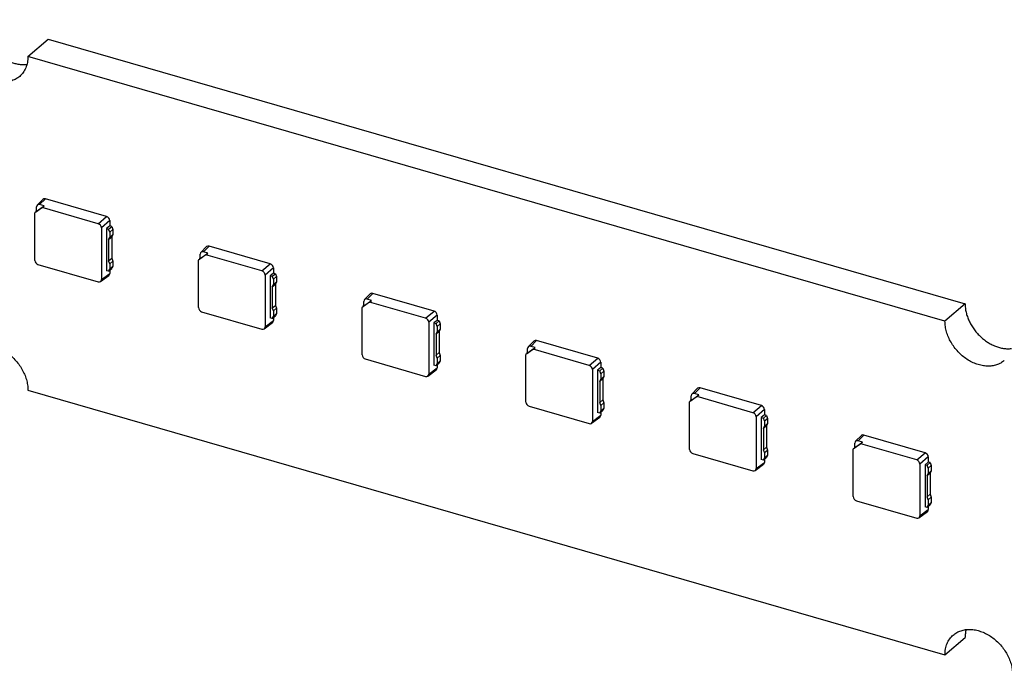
# Model space of a CAD drawing. Header units: millimetres. Extents: x 0 to 210, y 0 to 297.
# Tile 11 of 14: x 100 to 113, y 226 to 235. Entities that reach past the tile are written whole.
import ezdxf

# ---------------------------------------------------------------- set-up
doc = ezdxf.new("R2010")
doc.units = ezdxf.units.MM
doc.header["$LTSCALE"] = 19.36
doc.layers.get('0').update_dxf_attribs({"linetype": 'CONTINUOUS'})

msp = doc.modelspace()

# ---------------------------------------------------------------- linework, layer by layer
at = {"color": 7, "linetype": 'Continuous'}
for p, q in [((100.0354, 234.8884), (100.3104, 235.1266)), ((100.3104, 235.1266), (112.846, 231.5079)), ((112.571, 231.2697), (100.0354, 234.8884)), ((100.1522, 232.7717), (100.2576, 232.8467)), ((100.1612, 232.8577), (100.2395, 232.9363)), ((100.2576, 232.8467), (100.1954, 232.8646)), ((100.231, 232.8239), (100.2576, 232.8467)), ((101.1109, 232.7016), (100.2737, 232.9432)), ((100.231, 232.8239), (100.1287, 232.7511)), ((100.1522, 232.7717), (100.1287, 232.7511)), ((100.1287, 232.1016), (100.1287, 232.7511)), ((100.1522, 232.7881), (100.1484, 232.7798)), ((100.1484, 232.7684), (100.1484, 232.7798)), ((100.1522, 232.7717), (100.1522, 232.8338)), ((100.9961, 232.6031), (100.231, 232.8239)), ((101.1542, 232.6458), (101.1542, 232.5736)), ((101.0393, 232.5473), (101.0393, 231.8387)), ((101.1542, 232.5736), (101.11, 232.5383)), ((101.11, 232.5383), (101.1385, 232.53)), ((101.11, 232.5383), (101.11, 231.9609)), ((101.1385, 232.53), (101.1802, 232.5661)), ((101.153, 232.4898), (101.1385, 232.53)), ((101.153, 232.4898), (101.1946, 232.5259)), ((101.153, 232.4898), (101.153, 232.4176)), ((101.153, 232.4176), (101.1946, 232.4537)), ((101.1802, 232.5661), (101.1542, 232.5736)), ((101.1802, 232.5661), (101.1946, 232.5259)), ((101.1946, 232.4537), (101.1802, 232.4218)), ((101.1946, 232.5259), (101.1946, 232.4537)), ((101.1385, 232.3857), (101.1802, 232.4218)), ((101.1385, 232.3857), (101.153, 232.4176)), ((101.1385, 232.3857), (101.1385, 232.097)), ((101.1802, 232.4218), (101.1802, 232.1331)), ((102.4687, 232.178), (102.3663, 232.1052)), ((102.3898, 232.1257), (102.4952, 232.2007)), ((102.3898, 232.1257), (102.3898, 232.1879)), ((102.3988, 232.2117), (102.4771, 232.2904)), ((102.4952, 232.2007), (102.4331, 232.2186)), ((102.4687, 232.178), (102.4952, 232.2007)), ((103.2337, 231.9571), (102.4687, 232.178)), ((103.3486, 232.0556), (102.5114, 232.2973)), ((100.172, 232.0458), (100.9961, 231.8079)), ((101.1385, 232.097), (101.1802, 232.1331)), ((101.153, 232.0568), (101.1385, 232.097)), ((101.153, 232.0568), (101.1946, 232.0928)), ((101.153, 232.0568), (101.153, 231.9846)), ((101.1802, 232.1331), (101.1946, 232.0928)), ((101.1946, 232.0928), (101.1946, 232.0207)), ((102.3898, 232.1257), (102.3663, 232.1052)), ((102.3663, 231.4556), (102.3663, 232.1052)), ((102.3898, 232.1422), (102.386, 232.1338)), ((102.386, 232.1224), (102.386, 232.1338)), ((101.1385, 231.9527), (101.11, 231.9609)), ((101.1385, 231.9527), (101.1802, 231.9888)), ((101.1385, 231.9527), (101.153, 231.9846)), ((101.153, 231.9846), (101.1946, 232.0207)), ((101.1542, 231.9663), (101.1542, 231.9241)), ((101.1946, 232.0207), (101.1802, 231.9888)), ((103.3918, 231.9277), (103.3476, 231.8923)), ((103.3761, 231.8841), (103.4178, 231.9202)), ((103.3918, 231.9999), (103.3918, 231.9277)), ((103.4178, 231.9202), (103.3918, 231.9277)), ((103.4178, 231.9202), (103.4322, 231.8799)), ((101.0271, 231.8121), (101.142, 231.8975)), ((103.2769, 231.9014), (103.2769, 231.1927)), ((103.3476, 231.8923), (103.3761, 231.8841)), ((103.3476, 231.8923), (103.3476, 231.315)), ((103.3906, 231.8438), (103.3761, 231.8841)), ((103.3761, 231.7397), (103.4178, 231.7758)), ((103.3761, 231.7397), (103.3906, 231.7717)), ((103.3906, 231.8438), (103.4322, 231.8799)), ((103.3906, 231.8438), (103.3906, 231.7717)), ((103.3906, 231.7717), (103.4322, 231.8077)), ((103.4322, 231.8077), (103.4178, 231.7758)), ((103.4178, 231.7758), (103.4178, 231.4872)), ((103.4322, 231.8799), (103.4322, 231.8077)), ((103.3761, 231.7397), (103.3761, 231.4511)), ((104.6365, 231.5658), (104.7147, 231.6444)), ((105.5862, 231.4097), (104.749, 231.6514)), ((104.7063, 231.532), (104.6039, 231.4592)), ((104.6274, 231.4798), (104.7328, 231.5548)), ((104.6274, 231.4798), (104.6274, 231.5419)), ((104.7328, 231.5548), (104.6707, 231.5727)), ((104.7063, 231.532), (104.7328, 231.5548)), ((105.4713, 231.3112), (104.7063, 231.532)), ((112.846, 231.5079), (112.571, 231.2697)), ((102.4096, 231.3999), (103.2337, 231.162)), ((103.3761, 231.4511), (103.4178, 231.4872)), ((103.3906, 231.4108), (103.3761, 231.4511)), ((103.3906, 231.4108), (103.4322, 231.4469)), ((103.3906, 231.4108), (103.3906, 231.3387)), ((103.3906, 231.3387), (103.4322, 231.3747)), ((103.4178, 231.4872), (103.4322, 231.4469)), ((103.4322, 231.3747), (103.4178, 231.3428)), ((103.4322, 231.4469), (103.4322, 231.3747)), ((104.6274, 231.4798), (104.6039, 231.4592)), ((104.6039, 230.8097), (104.6039, 231.4592)), ((104.6274, 231.4963), (104.6236, 231.4879)), ((104.6236, 231.4765), (104.6236, 231.4879)), ((103.2648, 231.1661), (103.3796, 231.2515)), ((103.3761, 231.3067), (103.3476, 231.315)), ((103.3761, 231.3067), (103.4178, 231.3428)), ((103.3761, 231.3067), (103.3906, 231.3387)), ((103.3918, 231.3203), (103.3918, 231.2781)), ((105.5146, 231.2554), (105.5146, 230.5468)), ((105.6295, 231.2817), (105.5853, 231.2464)), ((105.5853, 231.2464), (105.6138, 231.2381)), ((105.5853, 231.2464), (105.5853, 230.669)), ((105.6138, 231.2381), (105.6554, 231.2742)), ((105.6282, 231.1979), (105.6138, 231.2381)), ((105.6282, 231.1979), (105.6699, 231.234)), ((105.6295, 231.3539), (105.6295, 231.2817)), ((105.6554, 231.2742), (105.6295, 231.2817)), ((105.6554, 231.2742), (105.6699, 231.234)), ((105.6699, 231.234), (105.6699, 231.1618)), ((105.6138, 231.0938), (105.6554, 231.1299)), ((105.6138, 231.0938), (105.6282, 231.1257)), ((105.6282, 231.1979), (105.6282, 231.1257)), ((105.6282, 231.1257), (105.6699, 231.1618)), ((105.6699, 231.1618), (105.6554, 231.1299)), ((105.6554, 231.1299), (105.6554, 230.8412)), ((105.6138, 231.0938), (105.6138, 230.8051)), ((106.8741, 230.9198), (106.9524, 230.9985)), ((107.8238, 230.7637), (106.9866, 231.0054)), ((105.6138, 230.8051), (105.6554, 230.8412)), ((105.6554, 230.8412), (105.6699, 230.801)), ((106.9439, 230.8861), (106.8415, 230.8133)), ((106.865, 230.8339), (106.8415, 230.8133)), ((106.865, 230.8503), (106.8612, 230.8419)), ((106.8612, 230.8305), (106.8612, 230.8419)), ((106.865, 230.8339), (106.9704, 230.9088)), ((106.865, 230.8339), (106.865, 230.896)), ((106.9704, 230.9088), (106.9083, 230.9267)), ((106.9439, 230.8861), (106.9704, 230.9088)), ((107.7089, 230.6653), (106.9439, 230.8861)), ((104.6472, 230.7539), (105.4713, 230.516)), ((105.6282, 230.7649), (105.6138, 230.8051)), ((105.6138, 230.6608), (105.6554, 230.6969)), ((105.6282, 230.7649), (105.6699, 230.801)), ((105.6282, 230.7649), (105.6282, 230.6927)), ((105.6282, 230.6927), (105.6699, 230.7288)), ((105.6699, 230.7288), (105.6554, 230.6969)), ((105.6699, 230.801), (105.6699, 230.7288)), ((106.8415, 230.1637), (106.8415, 230.8133)), ((107.8671, 230.708), (107.8671, 230.6358)), ((105.5024, 230.5202), (105.6173, 230.6056)), ((105.6138, 230.6608), (105.5853, 230.669)), ((105.6138, 230.6608), (105.6282, 230.6927)), ((105.6295, 230.6744), (105.6295, 230.6322)), ((107.7522, 230.6095), (107.7522, 229.9009)), ((107.8671, 230.6358), (107.8229, 230.6004)), ((107.8229, 230.6004), (107.8514, 230.5922)), ((107.8229, 230.6004), (107.8229, 230.0231)), ((107.8514, 230.5922), (107.8931, 230.6283)), ((107.8658, 230.5519), (107.8514, 230.5922)), ((107.8658, 230.5519), (107.9075, 230.588)), ((107.8931, 230.6283), (107.8671, 230.6358)), ((107.8931, 230.6283), (107.9075, 230.588)), ((107.9075, 230.588), (107.9075, 230.5159)), ((107.8514, 230.4478), (107.8931, 230.4839)), ((107.8514, 230.4478), (107.8658, 230.4798)), ((107.8514, 230.4478), (107.8514, 230.1592)), ((107.8658, 230.5519), (107.8658, 230.4798)), ((107.8658, 230.4798), (107.9075, 230.5159)), ((107.9075, 230.5159), (107.8931, 230.4839)), ((107.8931, 230.4839), (107.8931, 230.1953)), ((100.0354, 230.3274), (112.571, 226.7087)), ((109.1117, 230.2739), (109.19, 230.3525)), ((110.0614, 230.1178), (109.2242, 230.3595)), ((107.8514, 230.1592), (107.8931, 230.1953)), ((107.8658, 230.1189), (107.8514, 230.1592)), ((107.8658, 230.1189), (107.9075, 230.155)), ((107.8931, 230.1953), (107.9075, 230.155)), ((107.9075, 230.155), (107.9075, 230.0828)), ((109.1815, 230.2401), (109.0792, 230.1673)), ((109.1027, 230.1879), (109.0792, 230.1673)), ((109.0792, 229.5178), (109.0792, 230.1673)), ((109.1027, 230.2044), (109.0989, 230.196)), ((109.0989, 230.1846), (109.0989, 230.196)), ((109.1027, 230.1879), (109.208, 230.2629)), ((109.1027, 230.1879), (109.1027, 230.25)), ((109.208, 230.2629), (109.1459, 230.2808)), ((109.1815, 230.2401), (109.208, 230.2629)), ((109.9465, 230.0193), (109.1815, 230.2401)), ((106.8848, 230.108), (107.7089, 229.8701)), ((107.8514, 230.0148), (107.8229, 230.0231)), ((107.8514, 230.0148), (107.8931, 230.0509)), ((107.8514, 230.0148), (107.8658, 230.0468)), ((107.8658, 230.1189), (107.8658, 230.0468)), ((107.8658, 230.0468), (107.9075, 230.0828)), ((107.8671, 230.0284), (107.8671, 229.9862)), ((107.9075, 230.0828), (107.8931, 230.0509)), ((110.1047, 230.062), (110.1047, 229.9898)), ((107.74, 229.8743), (107.8549, 229.9596)), ((109.9898, 229.9635), (109.9898, 229.2549)), ((110.1047, 229.9898), (110.0605, 229.9545)), ((110.0605, 229.9545), (110.089, 229.9462)), ((110.0605, 229.9545), (110.0605, 229.3771)), ((110.089, 229.9462), (110.1307, 229.9823)), ((110.1035, 229.906), (110.089, 229.9462)), ((110.1035, 229.906), (110.1451, 229.9421)), ((110.1035, 229.906), (110.1035, 229.8338)), ((110.1307, 229.9823), (110.1047, 229.9898)), ((110.1307, 229.9823), (110.1451, 229.9421)), ((110.1451, 229.9421), (110.1451, 229.8699)), ((110.089, 229.8019), (110.1307, 229.838)), ((110.089, 229.8019), (110.1035, 229.8338)), ((110.089, 229.8019), (110.089, 229.5132)), ((110.1035, 229.8338), (110.1451, 229.8699)), ((110.1451, 229.8699), (110.1307, 229.838)), ((110.1307, 229.838), (110.1307, 229.5493)), ((111.3403, 229.542), (111.4457, 229.6169)), ((111.3493, 229.6279), (111.4276, 229.7066)), ((111.4457, 229.6169), (111.3836, 229.6349)), ((111.4192, 229.5942), (111.4457, 229.6169)), ((112.2991, 229.4718), (111.4618, 229.7135)), ((110.089, 229.5132), (110.1307, 229.5493)), ((110.1035, 229.473), (110.089, 229.5132)), ((110.1035, 229.473), (110.1451, 229.5091)), ((110.1307, 229.5493), (110.1451, 229.5091)), ((110.1451, 229.5091), (110.1451, 229.4369)), ((111.4192, 229.5942), (111.3168, 229.5214)), ((111.3403, 229.542), (111.3168, 229.5214)), ((111.3168, 228.8718), (111.3168, 229.5214)), ((111.3403, 229.5584), (111.3365, 229.55)), ((111.3365, 229.5386), (111.3365, 229.55)), ((111.3403, 229.542), (111.3403, 229.6041)), ((112.1842, 229.3734), (111.4192, 229.5942)), ((109.1224, 229.462), (109.9465, 229.2241)), ((110.089, 229.3689), (110.0605, 229.3771)), ((110.089, 229.3689), (110.1307, 229.405)), ((110.089, 229.3689), (110.1035, 229.4008)), ((110.1035, 229.473), (110.1035, 229.4008)), ((110.1035, 229.4008), (110.1451, 229.4369)), ((110.1047, 229.3825), (110.1047, 229.3403)), ((110.1451, 229.4369), (110.1307, 229.405)), ((112.3423, 229.4161), (112.3423, 229.3439)), ((109.9776, 229.2283), (110.0925, 229.3137)), ((112.2274, 229.3176), (112.2274, 228.609)), ((112.3423, 229.3439), (112.2981, 229.3085)), ((112.2981, 229.3085), (112.3266, 229.3003)), ((112.2981, 229.3085), (112.2981, 228.7312)), ((112.3266, 229.3003), (112.3683, 229.3364)), ((112.3411, 229.26), (112.3266, 229.3003)), ((112.3411, 229.26), (112.3827, 229.2961)), ((112.3411, 229.26), (112.3411, 229.1879)), ((112.3411, 229.1879), (112.3827, 229.224)), ((112.3683, 229.3364), (112.3423, 229.3439)), ((112.3683, 229.3364), (112.3827, 229.2961)), ((112.3827, 229.224), (112.3683, 229.192)), ((112.3827, 229.2961), (112.3827, 229.224)), ((112.3266, 229.156), (112.3683, 229.192)), ((112.3266, 229.156), (112.3411, 229.1879)), ((112.3266, 229.156), (112.3266, 228.8673)), ((112.3683, 229.192), (112.3683, 228.9034)), ((111.3601, 228.8161), (112.1842, 228.5782)), ((112.3266, 228.8673), (112.3683, 228.9034)), ((112.3411, 228.827), (112.3266, 228.8673)), ((112.3411, 228.827), (112.3827, 228.8631)), ((112.3411, 228.827), (112.3411, 228.7549)), ((112.3683, 228.9034), (112.3827, 228.8631)), ((112.3827, 228.8631), (112.3827, 228.791)), ((112.3266, 228.7229), (112.2981, 228.7312)), ((112.3266, 228.7229), (112.3683, 228.759)), ((112.3266, 228.7229), (112.3411, 228.7549)), ((112.3411, 228.7549), (112.3827, 228.791)), ((112.3423, 228.7365), (112.3423, 228.6943)), ((112.3827, 228.791), (112.3683, 228.759)), ((112.2152, 228.5824), (112.3301, 228.6677)), ((112.571, 226.7087), (112.846, 226.9468))]:
    msp.add_line(p, q, dxfattribs=at)
at = {"color": 9, "linetype": 'Continuous'}
for p, q in [((100.2737, 232.9432), (100.1954, 232.8646)), ((100.9961, 232.6031), (101.1109, 232.7016)), ((101.1542, 232.6458), (101.0393, 232.5473)), ((102.5114, 232.2973), (102.4331, 232.2186)), ((103.2337, 231.9571), (103.3486, 232.0556)), ((101.0393, 231.8387), (101.1542, 231.9241)), ((103.3918, 231.9999), (103.2769, 231.9014)), ((104.749, 231.6514), (104.6707, 231.5727)), ((105.4713, 231.3112), (105.5862, 231.4097)), ((103.2769, 231.1927), (103.3918, 231.2781)), ((105.6295, 231.3539), (105.5146, 231.2554)), ((106.9866, 231.0054), (106.9083, 230.9267)), ((107.7089, 230.6653), (107.8238, 230.7637)), ((107.8671, 230.708), (107.7522, 230.6095)), ((105.5146, 230.5468), (105.6295, 230.6322)), ((109.2242, 230.3595), (109.1459, 230.2808)), ((109.9465, 230.0193), (110.0614, 230.1178)), ((110.1047, 230.062), (109.9898, 229.9635)), ((107.7522, 229.9009), (107.8671, 229.9862)), ((111.4618, 229.7135), (111.3836, 229.6349)), ((112.1842, 229.3734), (112.2991, 229.4718)), ((112.3423, 229.4161), (112.2274, 229.3176)), ((109.9898, 229.2549), (110.1047, 229.3403)), ((112.2274, 228.609), (112.3423, 228.6943))]:
    msp.add_line(p, q, dxfattribs=at)
at = {"color": 7, "linetype": 'Continuous'}
for centre, major_axis, ratio, start_param, end_param in [((100.1955, 232.8212), (-0.0328, 0.0379), 0.7490964, -0.8561535, 0.7134248), ((100.2738, 232.8999), (-0.0328, 0.0379), 0.7490964, -0.8561535, 0.0557299), ((100.996, 232.5598), (-0.0327, 0.0378), 0.7509046, -2.4275713, -0.8579929), ((101.1109, 232.6583), (-0.0327, 0.0378), 0.7509046, -2.4275713, -0.8579929), ((102.4331, 232.1753), (-0.0328, 0.0379), 0.7490964, -0.8561535, 0.7134248), ((102.5114, 232.254), (-0.0328, 0.0379), 0.7490964, -0.8561535, 0.0557299), ((100.172, 232.0891), (-0.0327, 0.0378), 0.7509046, 0.7140214, 2.2835997), ((103.3485, 232.0123), (-0.0327, 0.0378), 0.7509046, -2.4275713, -0.8579929), ((101.1109, 231.9366), (-0.0328, 0.0379), 0.7490964, -3.1973225, -2.4281678), ((103.2336, 231.9138), (-0.0327, 0.0378), 0.7509046, -2.4275713, -0.8579929), ((100.996, 231.8513), (-0.0328, 0.0379), 0.7490964, 2.2854391, 3.8550175), ((104.749, 231.608), (-0.0328, 0.0379), 0.7490964, -0.8561535, 0.0557299), ((104.6707, 231.5293), (-0.0328, 0.0379), 0.7490964, -0.8561535, 0.7134248), ((102.4096, 231.4432), (-0.0327, 0.0378), 0.7509046, 0.7140214, 2.2835997), ((105.5861, 231.3664), (-0.0327, 0.0378), 0.7509046, -2.4275713, -0.8579929), ((103.3485, 231.2907), (-0.0328, 0.0379), 0.7490964, -3.1973225, -2.4281678), ((105.4712, 231.2679), (-0.0327, 0.0378), 0.7509046, -2.4275713, -0.8579929), ((103.2336, 231.2053), (-0.0328, 0.0379), 0.7490964, 2.2854391, 3.8550175), ((106.9867, 230.9621), (-0.0328, 0.0379), 0.7490964, -0.8561535, 0.0557299), ((106.9084, 230.8834), (-0.0328, 0.0379), 0.7490964, -0.8561535, 0.7134248), ((104.6473, 230.7972), (-0.0327, 0.0378), 0.7509046, 0.7140214, 2.2835997), ((107.8238, 230.7204), (-0.0327, 0.0378), 0.7509046, -2.4275713, -0.8579929), ((105.5861, 230.6447), (-0.0328, 0.0379), 0.7490964, -3.1973225, -2.4281678), ((107.7089, 230.6219), (-0.0327, 0.0378), 0.7509046, -2.4275713, -0.8579929), ((105.4712, 230.5594), (-0.0328, 0.0379), 0.7490964, 2.2854391, 3.8550175), ((109.2243, 230.3161), (-0.0328, 0.0379), 0.7490964, -0.8561535, 0.0557299), ((106.8849, 230.1513), (-0.0327, 0.0378), 0.7509046, 0.7140214, 2.2835997), ((109.146, 230.2375), (-0.0328, 0.0379), 0.7490964, -0.8561535, 0.7134248), ((110.0614, 230.0745), (-0.0327, 0.0378), 0.7509046, -2.4275713, -0.8579929), ((107.7089, 229.9134), (-0.0328, 0.0379), 0.7490964, 2.2854391, 3.8550175), ((107.8238, 229.9988), (-0.0328, 0.0379), 0.7490964, -3.1973225, -2.4281678), ((109.9465, 229.976), (-0.0327, 0.0378), 0.7509046, -2.4275713, -0.8579929), ((111.3836, 229.5915), (-0.0328, 0.0379), 0.7490964, -0.8561535, 0.7134248), ((111.4619, 229.6702), (-0.0328, 0.0379), 0.7490964, -0.8561535, 0.0557299), ((109.1225, 229.5053), (-0.0327, 0.0378), 0.7509046, 0.7140214, 2.2835997), ((112.1841, 229.33), (-0.0327, 0.0378), 0.7509046, -2.4275713, -0.8579929), ((112.299, 229.4285), (-0.0327, 0.0378), 0.7509046, -2.4275713, -0.8579929), ((109.9465, 229.2675), (-0.0328, 0.0379), 0.7490964, 2.2854391, 3.8550175), ((110.0614, 229.3528), (-0.0328, 0.0379), 0.7490964, -3.1973225, -2.4281678), ((111.3601, 228.8594), (-0.0327, 0.0378), 0.7509046, 0.7140214, 2.2835997), ((112.299, 228.7069), (-0.0328, 0.0379), 0.7490964, -3.1973225, -2.4281678), ((112.1841, 228.6215), (-0.0328, 0.0379), 0.7490964, 2.2854391, 3.8550175)]:
    msp.add_ellipse(centre, major_axis=major_axis, ratio=ratio, start_param=start_param, end_param=end_param, dxfattribs=at)
for points, knots in [([(99.3866, 235.3932), (99.3866, 235.3741), (99.3891, 235.3351), (99.3995, 235.2767), (99.4165, 235.2179), (99.44, 235.1599), (99.4695, 235.1033), (99.5047, 235.0491), (99.5449, 234.998), (99.5896, 234.9507), (99.6382, 234.9081), (99.6899, 234.8707), (99.744, 234.839), (99.7996, 234.8136), (99.856, 234.7948), (99.9124, 234.7829), (99.9678, 234.7781), (100.0042, 234.7797), (100.022, 234.7818)], [0, 0, 0, 0, 0.0587407, 0.1194553, 0.1819793, 0.2460588, 0.3113684, 0.3775291, 0.4441269, 0.5107298, 0.5769055, 0.6422392, 0.7063511, 0.7689143, 0.829673, 0.8884604, 0.945216, 1, 1, 1, 1]), ([(99.9227, 234.6186), (99.915, 234.612), (99.899, 234.5995), (99.8731, 234.5832), (99.8455, 234.5694), (99.8163, 234.5582), (99.7858, 234.5498), (99.754, 234.544), (99.7212, 234.541), (99.6876, 234.5408), (99.6533, 234.5433), (99.6065, 234.5505), (99.5597, 234.5631), (99.5136, 234.5806), (99.4672, 234.6019), (99.4108, 234.6346), (99.3473, 234.6823), (99.289, 234.7378), (99.2372, 234.7997), (99.193, 234.8667), (99.1575, 234.9372), (99.1356, 234.9981), (99.1232, 235.0471), (99.1144, 235.095), (99.1116, 235.1312), (99.1116, 235.1551)], [0, 0, 0, 0, 0.0259192, 0.0519535, 0.078214, 0.1048035, 0.131814, 0.1593238, 0.1873956, 0.2160764, 0.2453962, 0.2753693, 0.3372166, 0.369085, 0.4015196, 0.4678405, 0.535699, 0.6044773, 0.6734992, 0.7420736, 0.8095369, 0.8752973, 0.9074017, 0.9389142, 1, 1, 1, 1]), ([(100.0354, 234.8884), (100.0354, 234.8749), (100.0342, 234.8481), (100.0288, 234.8088), (100.0197, 234.7711), (100.007, 234.7354), (99.9909, 234.702), (99.9714, 234.6712), (99.9488, 234.6431), (99.9317, 234.6264), (99.9227, 234.6186)], [0, 0, 0, 0, 0.1348346, 0.2662136, 0.3943136, 0.5194326, 0.6419885, 0.7625097, 0.8816172, 1, 1, 1, 1]), ([(112.846, 231.5079), (112.846, 231.4887), (112.8484, 231.4498), (112.8588, 231.3913), (112.8759, 231.3326), (112.8993, 231.2745), (112.9289, 231.2179), (112.964, 231.1637), (113.0042, 231.1126), (113.049, 231.0654), (113.0976, 231.0227), (113.1493, 230.9853), (113.2033, 230.9536), (113.259, 230.9282), (113.3154, 230.9094), (113.3717, 230.8975), (113.4271, 230.8927), (113.4636, 230.8943), (113.4813, 230.8964)], [0, 0, 0, 0, 0.0587407, 0.1194553, 0.1819793, 0.2460588, 0.3113684, 0.3775291, 0.4441269, 0.5107298, 0.5769055, 0.6422392, 0.7063511, 0.7689143, 0.829673, 0.8884604, 0.945216, 1, 1, 1, 1]), ([(113.382, 230.7332), (113.3744, 230.7266), (113.3583, 230.7141), (113.3325, 230.6978), (113.3049, 230.684), (113.2757, 230.6729), (113.2451, 230.6644), (113.2134, 230.6586), (113.1806, 230.6556), (113.1469, 230.6554), (113.1126, 230.658), (113.0658, 230.6651), (113.019, 230.6777), (112.973, 230.6952), (112.9266, 230.7165), (112.8701, 230.7492), (112.8067, 230.7969), (112.7484, 230.8524), (112.6965, 230.9143), (112.6524, 230.9813), (112.6168, 231.0518), (112.5949, 231.1127), (112.5825, 231.1617), (112.5738, 231.2096), (112.571, 231.2459), (112.571, 231.2697)], [0, 0, 0, 0, 0.0259192, 0.0519535, 0.078214, 0.1048035, 0.131814, 0.1593238, 0.1873956, 0.2160764, 0.2453962, 0.2753693, 0.3372166, 0.369085, 0.4015196, 0.4678405, 0.535699, 0.6044773, 0.6734992, 0.7420736, 0.8095369, 0.8752973, 0.9074017, 0.9389142, 1, 1, 1, 1]), ([(99.2244, 230.8639), (99.232, 230.8705), (99.248, 230.883), (99.2739, 230.8993), (99.3015, 230.9131), (99.3307, 230.9242), (99.3613, 230.9327), (99.393, 230.9385), (99.4258, 230.9415), (99.4595, 230.9417), (99.4938, 230.9391), (99.5405, 230.932), (99.5874, 230.9194), (99.6334, 230.9019), (99.6798, 230.8806), (99.7362, 230.8479), (99.7997, 230.8002), (99.858, 230.7447), (99.9098, 230.6828), (99.954, 230.6158), (99.9895, 230.5453), (100.0115, 230.4844), (100.0238, 230.4354), (100.0326, 230.3875), (100.0354, 230.3512), (100.0354, 230.3274)], [0, 0, 0, 0, 0.0259192, 0.0519535, 0.078214, 0.1048035, 0.131814, 0.1593238, 0.1873956, 0.2160764, 0.2453962, 0.2753693, 0.3372166, 0.369085, 0.4015196, 0.4678405, 0.535699, 0.6044773, 0.6734992, 0.7420736, 0.8095369, 0.8752973, 0.9074017, 0.9389142, 1, 1, 1, 1]), ([(112.571, 226.7087), (112.571, 226.7222), (112.5722, 226.749), (112.5776, 226.7883), (112.5867, 226.826), (112.5994, 226.8617), (112.6155, 226.8951), (112.6349, 226.9259), (112.6576, 226.954), (112.6747, 226.9707), (112.6837, 226.9785)], [0, 0, 0, 0, 0.1348346, 0.2662136, 0.3943136, 0.5194326, 0.6419885, 0.7625097, 0.8816172, 1, 1, 1, 1]), ([(112.6837, 226.9785), (112.6914, 226.9851), (112.7074, 226.9976), (112.7333, 227.0139), (112.7609, 227.0277), (112.79, 227.0389), (112.8206, 227.0473), (112.8524, 227.0531), (112.8852, 227.0561), (112.9188, 227.0563), (112.9531, 227.0538), (112.9999, 227.0466), (113.0467, 227.034), (113.0928, 227.0165), (113.1391, 226.9952), (113.1956, 226.9625), (113.259, 226.9148), (113.3174, 226.8593), (113.3692, 226.7974), (113.4134, 226.7304), (113.4489, 226.6599), (113.4708, 226.599), (113.4832, 226.55), (113.4919, 226.5021), (113.4947, 226.4659), (113.4947, 226.442)], [0, 0, 0, 0, 0.0259192, 0.0519535, 0.078214, 0.1048035, 0.131814, 0.1593238, 0.1873956, 0.2160764, 0.2453962, 0.2753693, 0.3372166, 0.369085, 0.4015196, 0.4678405, 0.535699, 0.6044773, 0.6734992, 0.7420736, 0.8095369, 0.8752973, 0.9074017, 0.9389142, 1, 1, 1, 1]), ([(112.8594, 227.0535), (112.8549, 227.0364), (112.8481, 227.0011), (112.846, 226.9651), (112.846, 226.9468)], [0, 0, 0, 0, 0.4912667, 1, 1, 1, 1])]:
    msp.add_open_spline(points, degree=3, knots=knots, dxfattribs=at)

doc.saveas('drawing.dxf')
